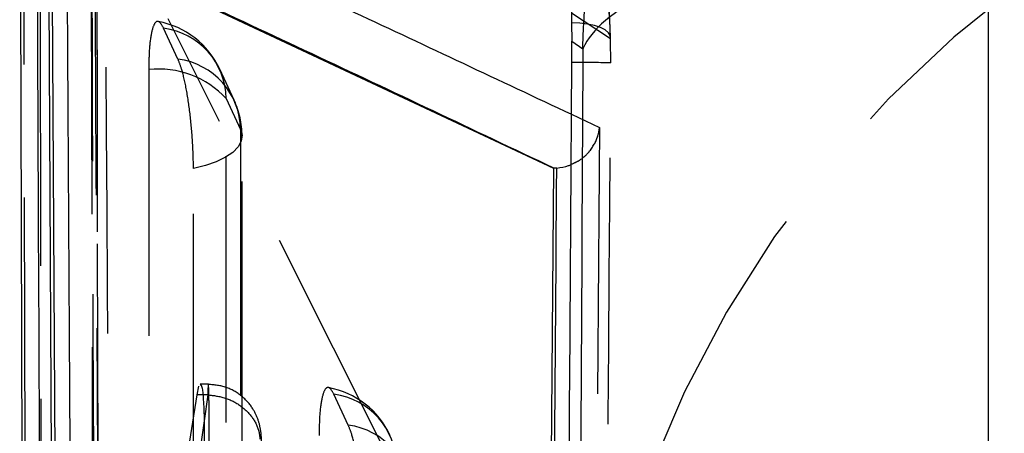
# Model space of a CAD drawing. Extents: x 82 to 397, y 14 to 279.
# Tile 29 of 38: x 367.96 to 372.66, y 258.46 to 260.43. Entities that reach past the tile are written whole.
import ezdxf

# ---------------------------------------------------------------- set-up
doc = ezdxf.new("R2010")
doc.units = 0
doc.linetypes.add('HIDDEN', pattern=[1.905, 1.27, -0.635])
doc.layers.get('0').update_dxf_attribs({"linetype": 'CONTINUOUS'})

msp = doc.modelspace()

# ---------------------------------------------------------------- linework, layer by layer
at = {"color": 7, "linetype": 'CONTINUOUS'}
for p, q in [((367.9613, 261.767), (367.9933, 251.7152)), ((372.5836, 252.1306), (372.5836, 261.2574)), ((368.0976, 261.143), (368.1417, 252.667)), ((368.16, 252.667), (368.1149, 261.143)), ((368.1881, 260.8117), (370.5077, 259.7237)), ((370.5943, 260.4168), (370.5951, 260.3285)), ((370.5951, 260.3285), (370.6481, 260.2929)), ((370.5953, 260.2277), (370.5951, 260.3285)), ((370.5077, 259.7237), (370.4544, 253.3121)), ((370.5093, 259.7237), (370.5077, 259.7237)), ((370.5235, 259.7242), (370.5093, 259.7237)), ((368.8074, 258.643), (368.8164, 258.6842)), ((368.5528, 257.0233), (368.8074, 258.643))]:
    msp.add_line(p, q, dxfattribs=at)
at = {"color": 7, "linetype": 'HIDDEN'}
for p, q in [((370.7797, 260.3408), (370.5939, 260.4631)), ((370.6265, 256.5425), (368.6689, 260.4364)), ((368.7164, 260.2439), (368.6479, 260.3911)), ((368.9468, 260.0551), (369.0153, 259.9079)), ((370.5936, 259.9804), (370.7273, 259.9176)), ((368.8613, 258.693), (368.8227, 258.693)), ((368.8585, 258.643), (368.8348, 258.643)), ((368.8586, 258.6429), (368.841, 258.5193)), ((368.8585, 258.643), (368.8586, 258.6429)), ((369.5289, 258.4983), (369.4604, 258.6454))]:
    msp.add_line(p, q, dxfattribs=at)
at = {"color": 8, "linetype": 'CONTINUOUS'}
for p, q in [((368.8348, 258.643), (368.8074, 258.643)), ((368.841, 258.5193), (368.6277, 257.0226))]:
    msp.add_line(p, q, dxfattribs=at)
at = {"color": 7, "linetype": 'HIDDEN', "flags": 128}
for points in [[(367.9785, 261.4885), (367.9802, 260.7567), (367.9874, 257.8091), (368.0021, 252.0414)], [(368.3235, 251.8844), (368.3218, 252.6214), (368.3152, 255.5694), (368.3029, 261.3326)], [(368.328, 261.2669), (368.3293, 260.5299), (368.3347, 257.5819), (368.3458, 251.8121)], [(368.0744, 251.6384), (368.0733, 252.3638), (368.0686, 255.3116), (368.06, 261.0923)], [(370.7803, 260.347), (370.7803, 260.3483), (370.7744, 260.4713), (370.7614, 260.5706), (370.7462, 260.6187), (370.7196, 260.6648), (370.6818, 260.7032), (370.661, 260.7176), (370.6518, 260.7228), (370.6497, 260.7239), (370.6486, 260.7245), (370.6481, 260.7247), (370.6481, 260.7247), (370.6481, 260.7248)], [(370.7797, 260.3408), (370.7789, 260.3554), (370.7704, 260.3694), (370.7545, 260.3824), (370.7319, 260.3938), (370.7034, 260.4033), (370.6701, 260.4105), (370.6333, 260.415), (370.5943, 260.4168)], [(368.5769, 260.1939), (368.5769, 259.457), (368.5767, 256.5097), (368.5763, 251.0297)], [(368.9843, 260.0479), (368.9364, 260.1509), (368.9158, 260.1951)], [(368.9462, 250.891), (368.9462, 251.6278), (368.9464, 254.5752), (368.9468, 260.0551)], [(369.0153, 259.9079), (369.0222, 259.8801), (369.0181, 259.8522), (369.0032, 259.8249), (368.9779, 259.799), (368.9429, 259.7752), (368.8991, 259.7541), (368.8477, 259.7364), (368.79, 259.7224)], [(369.0153, 259.9079), (369.0153, 259.1711), (369.0151, 256.2238), (369.0147, 250.8009)], [(369.0217, 250.7695), (369.0221, 257.1444), (369.0223, 259.8765)], [(368.7895, 250.6153), (368.7895, 251.3522), (368.7897, 254.2995), (368.79, 259.7224)]]:
    msp.add_lwpolyline(points, dxfattribs=at)
at = {"color": 7, "linetype": 'HIDDEN'}
for centre, radius, start, end in [((375.8439, 256.4117), 5.2191, 102.2835, 178.5635), ((368.5478, 260.0237), 0.406, 24.963, 79.3934), ((368.6025, 260.0497), 0.3444, 0.8973, 82.4316), ((368.671, 259.9025), 0.3444, 0.8973, 82.4322), ((370.6029, 253.5158), 6.7119, 88.48216, 90.06527), ((368.6238, 259.7563), 0.44, 42.7633, 96.1078), ((368.6163, 259.8765), 0.406, 359.9965, 24.9629), ((369.3604, 258.2781), 0.406, 24.9606, 79.3965), ((369.4151, 258.304), 0.3444, 0.9018, 82.4353), ((369.4836, 258.1569), 0.3444, 0.9024, 82.4357)]:
    msp.add_arc(centre, radius, start, end, dxfattribs=at)
at = {"color": 7, "linetype": 'CONTINUOUS'}
for points, knots in [([(370.6481, 260.2929), (370.6482, 260.2976), (370.6602, 260.7624), (370.7565, 261.335), (371.1307, 262.4124), (371.7741, 263.493), (373.0447, 264.6108), (374.0668, 264.9646), (374.5536, 265.1331)], [0, 0, 0, 0, 0.002189, 0.213256, 0.260968, 0.521275, 0.771978, 1, 1, 1, 1]), ([(368.0845, 252.1056), (368.0757, 254.0126), (368.0605, 257.3022), (368.0466, 260.593), (368.0407, 261.976)], [0, 0, 0, 0, 0.579719, 1, 1, 1, 1]), ([(368.2316, 253.4088), (368.2312, 253.4769), (368.2278, 254.0362), (368.2128, 256.5038), (368.199, 258.9034), (368.1881, 260.8117)], [0, 0, 0, 0, 0.027574, 0.226656, 1, 1, 1, 1]), ([(370.5093, 259.7237), (370.1253, 259.9056), (369.3564, 260.2699), (368.5826, 260.629), (368.1945, 260.8117), (368.1945, 260.8117)], [0, 0, 0, 0, 0.499409, 0.999939, 1, 1, 1, 1]), ([(370.5737, 260.7459), (370.5778, 260.7383), (370.5861, 260.7227), (370.5917, 260.6292), (370.5935, 260.5186), (370.5941, 260.441), (370.5943, 260.4168)], [0, 0, 0, 0, 0.284205, 0.576, 0.867824, 1, 1, 1, 1]), ([(370.6481, 260.2929), (370.6404, 258.8609), (370.6252, 256.0098), (370.6067, 253.1588), (370.5975, 251.7396)], [0, 0, 0, 0, 0.502233, 1, 1, 1, 1]), ([(370.5438, 252.7902), (370.5448, 252.9255), (370.5501, 253.6021), (370.5687, 256.0813), (370.5837, 258.4252), (370.5953, 260.2277)], [0, 0, 0, 0, 0.054586, 0.272931, 1, 1, 1, 1]), ([(370.4717, 253.3111), (370.4717, 253.3115), (370.4807, 254.3809), (370.4998, 256.5184), (370.5156, 258.6558), (370.5235, 259.724), (370.5235, 259.7242)], [0, 0, 0, 0, 0.000156, 0.50028, 0.999922, 1, 1, 1, 1]), ([(370.5235, 259.7242), (370.5431, 259.7264), (370.5678, 259.7292), (370.5878, 259.7396), (370.592, 259.7417)], [0, 0, 0, 0, 0.790827, 1, 1, 1, 1]), ([(368.8227, 258.6894), (368.8236, 258.6904), (368.8274, 258.6951), (368.8331, 258.668), (368.8387, 258.6103), (368.8415, 258.5251), (368.8413, 258.4469), (368.8402, 258.401), (368.8399, 258.3893)], [0, 0, 0, 0, 0.063045, 0.279893, 0.495718, 0.71089, 0.926072, 1, 1, 1, 1])]:
    msp.add_open_spline(points, degree=3, knots=knots, dxfattribs=at)
at = {"color": 7, "linetype": 'HIDDEN'}
for points, knots in [([(368.3469, 251.8), (368.3447, 252.8941), (368.3384, 256.0453), (368.3333, 259.1964), (368.33, 261.2534)], [0, 0, 0, 0, 0.347219, 1, 1, 1, 1]), ([(368.3045, 261.027), (368.3102, 259.2052), (368.3207, 255.8025), (368.3318, 252.3986), (368.337, 250.8171)], [0, 0, 0, 0, 0.535379, 1, 1, 1, 1]), ([(368.4144, 253.2196), (368.4137, 253.3357), (368.4101, 253.9431), (368.3948, 256.5434), (368.381, 259.0275), (368.3699, 261.0204)], [0, 0, 0, 0, 0.04466, 0.233595, 1, 1, 1, 1]), ([(368.3189, 260.8649), (368.3189, 260.861), (368.3215, 260.3658), (368.3341, 257.9054), (368.3474, 255.405), (368.3585, 253.3959), (368.3588, 253.3519)], [0, 0, 0, 0, 0.001575, 0.197747, 0.982433, 1, 1, 1, 1]), ([(370.7797, 260.3408), (370.7793, 260.3544), (370.778, 260.4008), (370.7739, 260.4684), (370.7668, 260.5275), (370.7612, 260.5374), (370.7584, 260.5424)], [0, 0, 0, 0, 0.121278, 0.413494, 0.707096, 1, 1, 1, 1]), ([(368.6479, 260.3911), (368.6411, 260.4028), (368.6263, 260.4286), (368.6055, 260.4216), (368.5884, 260.3726), (368.5785, 260.292), (368.5774, 260.2237), (368.5769, 260.1939)], [0, 0, 0, 0, 0.180183, 0.397494, 0.614817, 0.832127, 1, 1, 1, 1]), ([(370.7807, 260.2253), (370.7807, 260.2599), (370.7807, 260.2994), (370.7798, 260.3362), (370.7797, 260.3408)], [0, 0, 0, 0, 0.872731, 1, 1, 1, 1]), ([(368.79, 259.7224), (368.79, 259.7229), (368.79, 259.7634), (368.7871, 259.8508), (368.7751, 259.9843), (368.7565, 260.1061), (368.7358, 260.1953), (368.722, 260.2297), (368.7164, 260.2439)], [0, 0, 0, 0, 0.003083, 0.215173, 0.427264, 0.639348, 0.851443, 1, 1, 1, 1]), ([(370.7268, 252.7879), (370.7279, 252.9232), (370.7334, 253.5998), (370.7529, 256.079), (370.7686, 258.4228), (370.7807, 260.2253)], [0, 0, 0, 0, 0.054586, 0.272933, 1, 1, 1, 1]), ([(370.592, 259.7417), (370.6042, 259.747), (370.6405, 259.7629), (370.6892, 259.8104), (370.7185, 259.8657), (370.726, 259.9043), (370.7272, 259.9169), (370.7273, 259.9176)], [0, 0, 0, 0, 0.143174, 0.428993, 0.81429, 0.990183, 1, 1, 1, 1]), ([(370.7273, 259.9176), (370.7188, 258.7846), (370.7019, 256.5142), (370.682, 254.2438), (370.6721, 253.1065)], [0, 0, 0, 0, 0.4990478, 1, 1, 1, 1]), ([(368.8657, 258.3893), (368.8657, 258.3893), (368.8657, 258.3974), (368.8658, 258.4395), (368.8656, 258.5154), (368.8649, 258.5847), (368.864, 258.6403), (368.8629, 258.681), (368.8613, 258.6987), (368.8598, 258.6834), (368.8589, 258.6568), (368.8585, 258.643), (368.8585, 258.643)], [0, 0, 0, 0, 0.000094, 0.037121, 0.193806, 0.353327, 0.413449, 0.570598, 0.72765, 0.883237, 0.999905, 1, 1, 1, 1]), ([(369.1154, 258.3925), (369.1155, 258.4012), (369.1156, 258.4278), (369.1128, 258.4673), (369.1014, 258.5225), (369.0727, 258.5833), (369.0218, 258.6404), (368.9475, 258.6844), (368.8903, 258.6897), (368.8612, 258.6923)], [0, 0, 0, 0, 0.057356, 0.176072, 0.30278, 0.440202, 0.620395, 0.807225, 1, 1, 1, 1]), ([(369.4604, 258.6454), (369.4537, 258.6571), (369.4389, 258.6829), (369.418, 258.676), (369.401, 258.6269), (369.3911, 258.5464), (369.39, 258.478), (369.3895, 258.4482)], [0, 0, 0, 0, 0.180193, 0.397501, 0.614822, 0.832133, 1, 1, 1, 1]), ([(368.8586, 258.6429), (368.8866, 258.6394), (368.9426, 258.6323), (369.0172, 258.5931), (369.074, 258.5376), (369.0969, 258.4895), (369.1055, 258.454), (369.1066, 258.4414), (369.1075, 258.4318)], [0, 0, 0, 0, 0.220515, 0.441025, 0.661542, 0.882056, 0.909901, 1, 1, 1, 1]), ([(369.6026, 257.9767), (369.6018, 258.0186), (369.6002, 258.1023), (369.5877, 258.237), (369.5694, 258.3587), (369.5486, 258.449), (369.5347, 258.4838), (369.5289, 258.4983)], [0, 0, 0, 0, 0.212097, 0.424196, 0.636294, 0.848384, 1, 1, 1, 1])]:
    msp.add_open_spline(points, degree=3, knots=knots, dxfattribs=at)
at = {"color": 8, "linetype": 'CONTINUOUS'}
for points, knots in [([(368.3699, 261.0204), (368.7665, 260.836), (369.5105, 260.49), (370.2489, 260.1425), (370.5936, 259.9804)], [0, 0, 0, 0, 0.533201, 1, 1, 1, 1]), ([(372.5836, 260.9753), (372.3962, 260.9492), (371.7283, 260.8562), (371.2538, 260.6961), (370.8148, 260.4922), (370.6869, 260.3827), (370.6485, 260.2938), (370.6481, 260.2929)], [0, 0, 0, 0, 0.162944, 0.580923, 0.657556, 0.996485, 1, 1, 1, 1])]:
    msp.add_open_spline(points, degree=3, knots=knots, dxfattribs=at)

doc.saveas('drawing.dxf')
